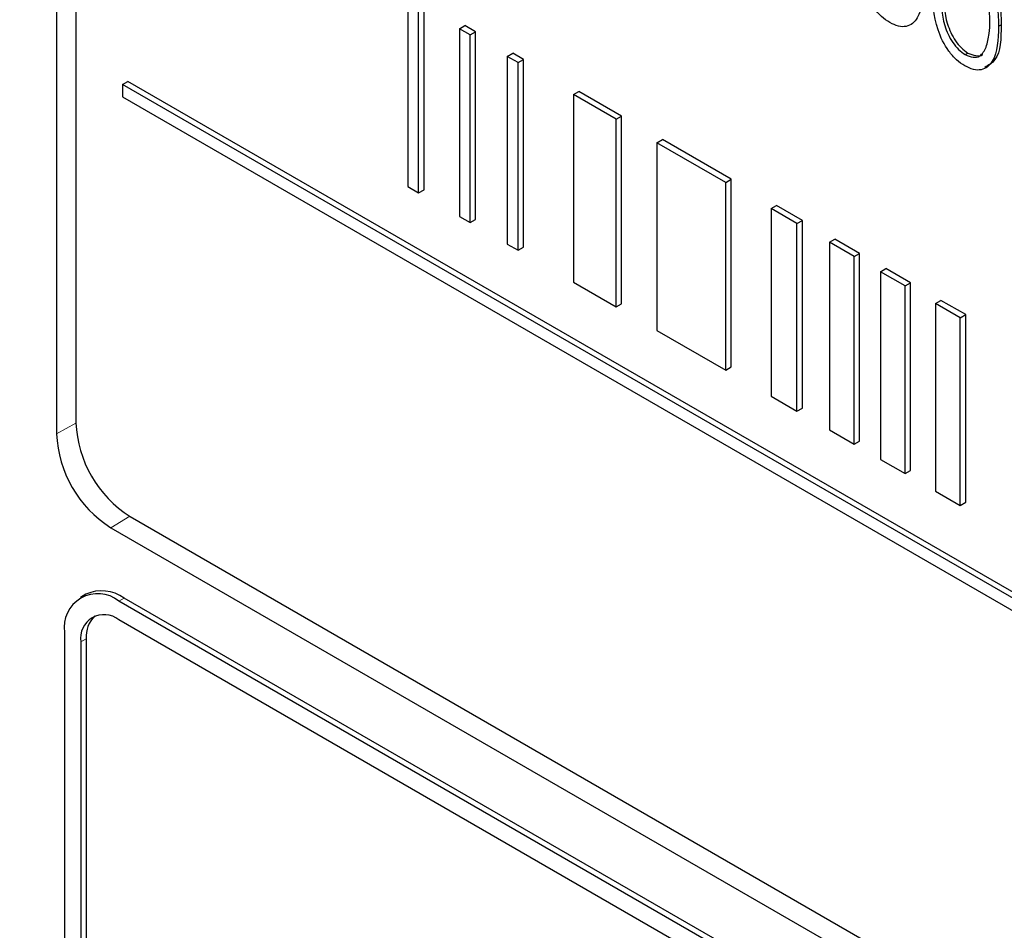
# Paper-space layout 'Blatt2' of a CAD drawing. Header units: millimetres. Extents: x 5 to 418, y 2 to 292.
# Tile 23 of 84: x 88.77 to 93.91, y 190.45 to 195.21. Entities that reach past the tile are written whole.
import ezdxf

# ---------------------------------------------------------------- set-up
doc = ezdxf.new("R2010")
doc.units = ezdxf.units.MM

psp = doc.layouts.new('Blatt2')

# ---------------------------------------------------------------- linework, layer by layer
at = {"color": 7, "linetype": 'Continuous', "lineweight": 25}
for p, q in [((88.9666, 206.2722), (88.9666, 193.0442)), ((89.0675, 206.1672), (89.0675, 193.1025)), ((90.8001, 195.3151), (90.8001, 194.3353)), ((90.8567, 194.3026), (90.8567, 195.2825)), ((90.885, 194.319), (90.885, 195.2988)), ((91.0694, 195.1597), (91.0977, 195.176)), ((91.1259, 195.1271), (91.0694, 195.1597)), ((91.0694, 195.1597), (91.0694, 194.1799)), ((91.1542, 195.1434), (91.0977, 195.176)), ((93.884, 195.1725), (93.8981, 195.1807)), ((91.1259, 195.1271), (91.1542, 195.1434)), ((91.1259, 194.1472), (91.1259, 195.1271)), ((91.1542, 194.1635), (91.1542, 195.1434)), ((91.3197, 195.0152), (91.348, 195.0315)), ((91.3762, 194.9826), (91.3197, 195.0152)), ((91.3197, 195.0152), (91.3197, 194.0354)), ((91.4045, 194.9989), (91.348, 195.0315)), ((91.3762, 194.9826), (91.4045, 194.9989)), ((91.4045, 194.019), (91.4045, 194.9989)), ((93.7098, 195.0246), (93.7239, 195.0327)), ((91.3762, 194.0027), (91.3762, 194.9826)), ((89.3107, 194.8685), (89.339, 194.8848)), ((103.2078, 186.8459), (89.3107, 194.8685)), ((89.3107, 194.8685), (89.3107, 194.8032)), ((103.2361, 186.8622), (89.339, 194.8848)), ((89.3107, 194.8032), (103.2078, 186.7805)), ((91.6647, 194.816), (91.693, 194.8324)), ((91.8879, 194.6872), (91.6647, 194.816)), ((91.6647, 194.816), (91.6647, 193.8362)), ((91.9162, 194.7035), (91.693, 194.8324)), ((91.8879, 194.6872), (91.9162, 194.7035)), ((91.8879, 193.7073), (91.8879, 194.6872)), ((91.9162, 193.7236), (91.9162, 194.7035)), ((92.101, 194.5641), (92.1293, 194.5805)), ((92.4879, 194.3735), (92.1293, 194.5805)), ((92.4596, 194.3572), (92.101, 194.5641)), ((92.101, 194.5641), (92.101, 193.5843)), ((90.8001, 194.3353), (90.8567, 194.3026)), ((92.4596, 194.3572), (92.4879, 194.3735)), ((92.4596, 193.3773), (92.4596, 194.3572)), ((92.4879, 193.3936), (92.4879, 194.3735)), ((90.8567, 194.3026), (90.885, 194.319)), ((92.6963, 194.2205), (92.7246, 194.2368)), ((92.8316, 194.1424), (92.6963, 194.2205)), ((92.6963, 194.2205), (92.6963, 193.2406)), ((92.8599, 194.1587), (92.7246, 194.2368)), ((91.0694, 194.1799), (91.1259, 194.1472)), ((91.1259, 194.1472), (91.1542, 194.1635)), ((92.8316, 194.1424), (92.8599, 194.1587)), ((92.8316, 193.1625), (92.8316, 194.1424)), ((92.8599, 193.1789), (92.8599, 194.1587)), ((91.3197, 194.0354), (91.3762, 194.0027)), ((91.3762, 194.0027), (91.4045, 194.019)), ((93.0006, 194.0449), (93.0289, 194.0612)), ((93.1301, 193.9701), (93.0006, 194.0449)), ((93.0006, 194.0449), (93.0006, 193.065)), ((93.1584, 193.9864), (93.0289, 194.0612)), ((93.1301, 193.9701), (93.1584, 193.9864)), ((93.1301, 192.9902), (93.1301, 193.9701)), ((93.1584, 193.0066), (93.1584, 193.9864)), ((93.2671, 193.891), (93.2954, 193.9073)), ((93.3966, 193.8162), (93.2671, 193.891)), ((93.2671, 193.891), (93.2671, 192.9111)), ((93.4249, 193.8326), (93.2954, 193.9073)), ((91.6647, 193.8362), (91.8879, 193.7073)), ((93.3966, 193.8162), (93.4249, 193.8326)), ((93.3966, 192.8364), (93.3966, 193.8162)), ((93.4249, 192.8527), (93.4249, 193.8326)), ((91.8879, 193.7073), (91.9162, 193.7236)), ((93.5547, 193.725), (93.583, 193.7413)), ((93.6842, 193.6502), (93.5547, 193.725)), ((93.5547, 193.725), (93.5547, 192.7451)), ((93.7125, 193.6665), (93.583, 193.7413)), ((93.6842, 193.6502), (93.7125, 193.6665)), ((93.7125, 192.6867), (93.7125, 193.6665)), ((93.6842, 192.6704), (93.6842, 193.6502)), ((92.101, 193.5843), (92.4596, 193.3773)), ((92.4596, 193.3773), (92.4879, 193.3936)), ((92.6963, 193.2406), (92.8316, 193.1625)), ((92.8316, 193.1625), (92.8599, 193.1789)), ((93.0006, 193.065), (93.1301, 192.9902)), ((93.1301, 192.9902), (93.1584, 193.0066)), ((93.2671, 192.9111), (93.3966, 192.8364)), ((93.3966, 192.8364), (93.4249, 192.8527)), ((93.5547, 192.7451), (93.6842, 192.6704)), ((93.6842, 192.6704), (93.7125, 192.6867)), ((89.3504, 192.6126), (103.4925, 184.4485)), ((89.2494, 192.5543), (103.533, 184.3086)), ((89.1201, 192.2067), (89.0918, 192.1903)), ((103.434, 184.0065), (89.2918, 192.1705)), ((103.4622, 184.0228), (89.3201, 192.1869)), ((92.8274, 190.0315), (89.2918, 192.0725)), ((89.009, 192.0072), (89.009, 187.4346)), ((89.1221, 191.9745), (89.1221, 187.4019)), ((89.0938, 191.9582), (89.0938, 187.3856))]:
    psp.add_line(p, q, dxfattribs=at)
at = {"color": 7, "linetype": 'Continuous', "lineweight": 18}
for p, q in [((89.0675, 193.1005), (88.9666, 193.0442)), ((89.3487, 192.6136), (89.2494, 192.5543)), ((89.2918, 192.1705), (89.3201, 192.1869)), ((89.0938, 191.9582), (89.1221, 191.9745))]:
    psp.add_line(p, q, dxfattribs=at)
at = {"color": 7, "linetype": 'Continuous', "lineweight": 25}
for centre, radius, start, end in [((89.6816, 193.1304), 0.6147, 182.6055, 237.3945), ((89.5806, 193.0721), 0.6147, 182.6055, 237.3945), ((89.2029, 192.0233), 0.2012, 54.3824, 114.3071), ((89.1814, 192.0352), 0.1747, 50.7967, 189.214), ((89.2145, 191.9778), 0.1223, 50.7967, 189.214), ((89.2693, 191.9871), 0.1478, 134.0045, 184.8598)]:
    psp.add_arc(centre, radius, start, end, dxfattribs=at)
at = {"color": 7, "linetype": 'Continuous', "lineweight": 18}
psp.add_ellipse((365.4312, 366.6879), major_axis=(379.9846, 5.8274), ratio=0.587244, start_param=3.834585, end_param=4.001386, dxfattribs=at)
at = {"color": 7, "linetype": 'Continuous', "lineweight": 25}
for points, knots in [([(93.3166, 195.1913), (93.3018, 195.2012), (93.272, 195.2212), (93.218, 195.2832), (93.1511, 195.4205), (93.1483, 195.5272), (93.1464, 195.5983)], [0, 0, 0, 0, 0.1255507, 0.25109, 0.5002501, 1, 1, 1, 1]), ([(93.7082, 195.5832), (93.7232, 195.5732), (93.7532, 195.5531), (93.8078, 195.4909), (93.8766, 195.3531), (93.881, 195.2448), (93.884, 195.1725)], [0, 0, 0, 0, 0.1256, 0.251197, 0.500581, 1, 1, 1, 1]), ([(93.7224, 195.5914), (93.7374, 195.5814), (93.7673, 195.5613), (93.822, 195.4991), (93.8908, 195.3613), (93.8952, 195.2529), (93.8981, 195.1807)], [0, 0, 0, 0, 0.1256, 0.251197, 0.500581, 1, 1, 1, 1]), ([(93.8383, 195.1991), (93.8364, 195.2548), (93.8336, 195.3382), (93.7859, 195.4465), (93.7447, 195.4976), (93.7214, 195.5139), (93.7098, 195.522)], [0, 0, 0, 0, 0.500072, 0.749021, 0.874598, 1, 1, 1, 1]), ([(93.4923, 195.3986), (93.4895, 195.3297), (93.4852, 195.2264), (93.416, 195.1688), (93.3615, 195.1695), (93.3316, 195.184), (93.3166, 195.1913)], [0, 0, 0, 0, 0.499407, 0.748743, 0.874372, 1, 1, 1, 1]), ([(93.7082, 194.9652), (93.6934, 194.9751), (93.6637, 194.9951), (93.6096, 195.0571), (93.5427, 195.1945), (93.5399, 195.3011), (93.538, 195.3722)], [0, 0, 0, 0, 0.125551, 0.25109, 0.50025, 1, 1, 1, 1]), ([(93.5979, 195.3543), (93.5982, 195.2991), (93.5988, 195.2165), (93.6477, 195.108), (93.689, 195.0573), (93.7123, 195.0409), (93.7239, 195.0327)], [0, 0, 0, 0, 0.500291, 0.749086, 0.874606, 1, 1, 1, 1]), ([(93.5837, 195.3461), (93.5841, 195.2909), (93.5846, 195.2083), (93.6335, 195.0998), (93.6748, 195.0491), (93.6981, 195.0328), (93.7098, 195.0246)], [0, 0, 0, 0, 0.500291, 0.749086, 0.874606, 1, 1, 1, 1]), ([(93.819, 195.0625), (93.8255, 195.0858), (93.8371, 195.1276), (93.8379, 195.1772), (93.8383, 195.1991)], [0, 0, 0, 0, 0.559599, 1, 1, 1, 1]), ([(93.884, 195.1725), (93.8811, 195.1036), (93.8769, 195.0003), (93.8076, 194.9428), (93.7532, 194.9434), (93.7232, 194.9579), (93.7082, 194.9652)], [0, 0, 0, 0, 0.499407, 0.748743, 0.874372, 1, 1, 1, 1]), ([(93.8981, 195.1807), (93.8966, 195.109), (93.8945, 195.0046), (93.8318, 194.9689), (93.8121, 194.9577)], [0, 0, 0, 0, 0.6868398, 1, 1, 1, 1]), ([(93.7098, 195.0246), (93.7237, 195.0186), (93.7515, 195.0065), (93.7945, 195.0153), (93.8097, 195.0446), (93.819, 195.0625)], [0, 0, 0, 0, 0.280257, 0.560781, 1, 1, 1, 1]), ([(93.7239, 195.0327), (93.7375, 195.0272), (93.7646, 195.0162), (93.7925, 195.0162), (93.7998, 195.0261), (93.8001, 195.0264)], [0, 0, 0, 0, 0.4923829, 0.9852344, 1, 1, 1, 1])]:
    psp.add_open_spline(points, degree=3, knots=knots, dxfattribs=at)

doc.saveas('drawing.dxf')
